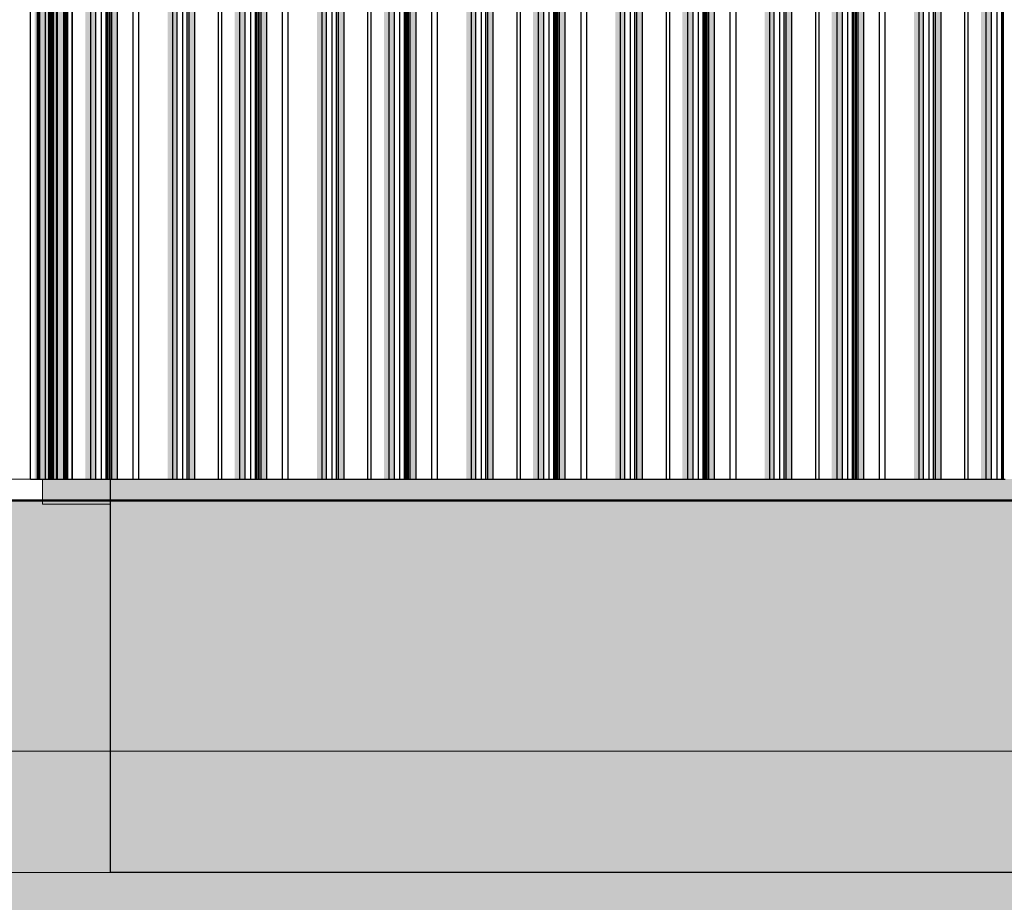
# Model space of a CAD drawing. Header units: metres. Extents: x -58265 to 590738, y -55036 to 35250.
# Tile 64 of 160: x 542495 to 545116, y -51756 to -49406. Entities that reach past the tile are written whole.
import ezdxf

# ---------------------------------------------------------------- set-up
doc = ezdxf.new("R2010")
doc.units = ezdxf.units.M
doc.header["$LTSCALE"] = 0.05
for name, color, linetype in [('Ansicht Süd_3_A_1_Fassaden', 7, 'Continuous'), ('Ansicht Süd_3_A_1_Schraffuren', 7, 'Continuous'), ('Ansicht Süd_3_A_1_Wände_Außen', 7, 'Continuous'), ('Ansicht Süd_3_A_4_Bemaßung_100', 7, 'Continuous')]:
    doc.layers.add(name, color=color, linetype=linetype)

msp = doc.modelspace()

# ---------------------------------------------------------------- hatches: boundary and pattern name
at = {"layer": 'Ansicht Süd_3_A_1_Schraffuren', "linetype": 'Continuous', "lineweight": 15}
for points in [[(542534.5, -48648.9), (542534.5, -50248.9), (542541.9, -50248.9), (542541.9, -48648.9)], [(542541.9, -50248.9), (542544.9, -50248.9), (542544.9, -48648.9), (542541.9, -48648.9)], [(542544.9, -48648.9), (542544.9, -50248.9), (542548.9, -50248.9), (542548.9, -48648.9)], [(542563.9, -48648.9), (542548.9, -48648.9), (542548.9, -50248.9), (542563.9, -50248.9)], [(542563.9, -50248.9), (542572.6, -50248.9), (542572.6, -48648.9), (542563.9, -48648.9)], [(542572.6, -50248.9), (542575.1, -50248.9), (542575.1, -48648.9), (542572.6, -48648.9)], [(542578.4, -48648.9), (542578.4, -50248.9), (542580, -50248.9), (542580, -48648.9)], [(542580, -50248.9), (542580.6, -50248.9), (542580.6, -48648.9), (542580, -48648.9)], [(542580.6, -50248.9), (542580.9, -48648.9)], [(542580.9, -50248.9), (542581.6, -50248.9), (542581.6, -48648.9), (542580.9, -48648.9)], [(542581.6, -50248.9), (542581.9, -48648.9)], [(542581.9, -50248.9), (542582.8, -50248.9), (542582.8, -48648.9), (542581.9, -48648.9)], [(542582.8, -50248.9), (542585.5, -50248.9), (542585.5, -48648.9), (542582.8, -48648.9)], [(542595.2, -48648.9), (542595.2, -50248.9), (542595.9, -50248.9), (542595.9, -48648.9)], [(542595.9, -50248.9), (542612.2, -50248.9), (542612.2, -48648.9), (542595.9, -48648.9)], [(542612.2, -50248.9), (542614.3, -50248.9), (542614.3, -48648.9), (542612.2, -48648.9)], [(542617.5, -48648.9), (542617.5, -50248.9), (542619.1, -50248.9), (542619.1, -48648.9)], [(542619.1, -50248.9), (542620.1, -50248.9), (542620.1, -48648.9), (542619.1, -48648.9)], [(542620.1, -50248.9), (542622.8, -50248.9), (542622.8, -48648.9), (542620.1, -48648.9)], [(542669.6, -48648.9), (542669.6, -50248.9), (542683.9, -50248.9), (542683.9, -48648.9)], [(542683.9, -50248.9), (542697.9, -50248.9), (542697.9, -48648.9), (542683.9, -48648.9)], [(542725.7, -48648.9), (542725.7, -50248.9), (542728.1, -50248.9), (542728.1, -48648.9)], [(542728.1, -50248.9), (542729.8, -50248.9), (542729.8, -48648.9), (542728.1, -48648.9)], [(542733.8, -48648.9), (542733.8, -50248.9), (542735.5, -50248.9), (542735.5, -48648.9)], [(542735.5, -50248.9), (542740, -50248.9), (542740, -48648.9), (542735.5, -48648.9)], [(542740, -50248.9), (542755.2, -50248.9), (542755.2, -48648.9), (542740, -48648.9)], [(542888.8, -48648.9), (542888.8, -50248.9), (542902.5, -50248.9), (542902.5, -48648.9)], [(542902.5, -50248.9), (542914.1, -50248.9), (542914.1, -48648.9), (542902.5, -48648.9)], [(542939.1, -48648.9), (542939.1, -50248.9), (542940.7, -50248.9), (542940.7, -48648.9)], [(542940.7, -50248.9), (542946, -50248.9), (542946, -48648.9), (542940.7, -48648.9)], [(542946, -50248.9), (542961, -50248.9), (542961, -48648.9), (542946, -48648.9)], [(543067, -48648.9), (543067, -50248.9), (543081.3, -50248.9), (543081.3, -48648.9)], [(543081.3, -50248.9), (543095.3, -50248.9), (543095.3, -48648.9), (543081.3, -48648.9)], [(543123, -48648.9), (543123, -50248.9), (543125.4, -50248.9), (543125.4, -48648.9)], [(543125.4, -50248.9), (543127.2, -50248.9), (543127.2, -48648.9), (543125.4, -48648.9)], [(543131.2, -48648.9), (543131.2, -50248.9), (543132.8, -50248.9), (543132.8, -48648.9)], [(543132.8, -50248.9), (543137.4, -50248.9), (543137.4, -48648.9), (543132.8, -48648.9)], [(543137.4, -50248.9), (543152.6, -50248.9), (543152.6, -48648.9), (543137.4, -48648.9)], [(543286.1, -48648.9), (543286.1, -50248.9), (543299.9, -50248.9), (543299.9, -48648.9)], [(543299.9, -50248.9), (543311.5, -50248.9), (543311.5, -48648.9), (543299.9, -48648.9)], [(543336.5, -48648.9), (543336.5, -50248.9), (543338.1, -50248.9), (543338.1, -48648.9)], [(543338.1, -50248.9), (543343.3, -50248.9), (543343.3, -48648.9), (543338.1, -48648.9)], [(543343.3, -50248.9), (543358.4, -50248.9), (543358.4, -48648.9), (543343.3, -48648.9)], [(543464.3, -48648.9), (543464.3, -50248.9), (543478.6, -50248.9), (543478.6, -48648.9)], [(543478.6, -50248.9), (543492.7, -50248.9), (543492.7, -48648.9), (543478.6, -48648.9)], [(543520.4, -48648.9), (543520.4, -50248.9), (543522.8, -50248.9), (543522.8, -48648.9)], [(543522.8, -50248.9), (543524.5, -50248.9), (543524.5, -48648.9), (543522.8, -48648.9)], [(543528.5, -48648.9), (543528.5, -50248.9), (543530.2, -50248.9), (543530.2, -48648.9)], [(543530.2, -50248.9), (543534.7, -50248.9), (543534.7, -48648.9), (543530.2, -48648.9)], [(543534.7, -50248.9), (543549.9, -50248.9), (543549.9, -48648.9), (543534.7, -48648.9)], [(543683.5, -48648.9), (543683.5, -50248.9), (543697.2, -50248.9), (543697.2, -48648.9)], [(543697.2, -50248.9), (543708.8, -50248.9), (543708.8, -48648.9), (543697.2, -48648.9)], [(543733.9, -48648.9), (543733.9, -50248.9), (543735.4, -50248.9), (543735.4, -48648.9)], [(543735.4, -50248.9), (543740.7, -50248.9), (543740.7, -48648.9), (543735.4, -48648.9)], [(543740.7, -50248.9), (543755.7, -50248.9), (543755.7, -48648.9), (543740.7, -48648.9)], [(543861.7, -48648.9), (543861.7, -50248.9), (543876, -50248.9), (543876, -48648.9)], [(543876, -50248.9), (543890, -50248.9), (543890, -48648.9), (543876, -48648.9)], [(543917.8, -48648.9), (543917.8, -50248.9), (543920.1, -50248.9), (543920.1, -48648.9)], [(543920.1, -50248.9), (543921.9, -50248.9), (543921.9, -48648.9), (543920.1, -48648.9)], [(543925.9, -48648.9), (543925.9, -50248.9), (543927.6, -50248.9), (543927.6, -48648.9)], [(543927.6, -50248.9), (543932.1, -50248.9), (543932.1, -48648.9), (543927.6, -48648.9)], [(543932.1, -50248.9), (543947.3, -50248.9), (543947.3, -48648.9), (543932.1, -48648.9)], [(544080.9, -48648.9), (544080.9, -50248.9), (544094.6, -50248.9), (544094.6, -48648.9)], [(544094.6, -50248.9), (544106.2, -50248.9), (544106.2, -48648.9), (544094.6, -48648.9)], [(544131.2, -48648.9), (544131.2, -50248.9), (544132.8, -50248.9), (544132.8, -48648.9)], [(544132.8, -50248.9), (544138.1, -50248.9), (544138.1, -48648.9), (544132.8, -48648.9)], [(544138.1, -50248.9), (544153.1, -50248.9), (544153.1, -48648.9), (544138.1, -48648.9)], [(544259.1, -48648.9), (544259.1, -50248.9), (544273.4, -50248.9), (544273.4, -48648.9)], [(544273.4, -50248.9), (544287.4, -50248.9), (544287.4, -48648.9), (544273.4, -48648.9)], [(544315.1, -48648.9), (544315.1, -50248.9), (544317.5, -50248.9), (544317.5, -48648.9)], [(544317.5, -50248.9), (544319.3, -50248.9), (544319.3, -48648.9), (544317.5, -48648.9)], [(544323.3, -48648.9), (544323.3, -50248.9), (544324.9, -50248.9), (544324.9, -48648.9)], [(544324.9, -50248.9), (544329.4, -50248.9), (544329.4, -48648.9), (544324.9, -48648.9)], [(544329.4, -50248.9), (544344.7, -50248.9), (544344.7, -48648.9), (544329.4, -48648.9)], [(544478.2, -48648.9), (544478.2, -50248.9), (544491.9, -50248.9), (544491.9, -48648.9)], [(544491.9, -50248.9), (544503.6, -50248.9), (544503.6, -48648.9), (544491.9, -48648.9)], [(544528.6, -48648.9), (544528.6, -50248.9), (544530.2, -50248.9), (544530.2, -48648.9)], [(544530.2, -50248.9), (544535.4, -50248.9), (544535.4, -48648.9), (544530.2, -48648.9)], [(544535.4, -50248.9), (544550.5, -50248.9), (544550.5, -48648.9), (544535.4, -48648.9)], [(544656.4, -48648.9), (544656.4, -50248.9), (544670.7, -50248.9), (544670.7, -48648.9)], [(544670.7, -50248.9), (544684.8, -50248.9), (544684.8, -48648.9), (544670.7, -48648.9)], [(544712.5, -48648.9), (544712.5, -50248.9), (544714.9, -50248.9), (544714.9, -48648.9)], [(544714.9, -50248.9), (544716.6, -50248.9), (544716.6, -48648.9), (544714.9, -48648.9)], [(544720.6, -48648.9), (544720.6, -50248.9), (544722.3, -50248.9), (544722.3, -48648.9)], [(544722.3, -50248.9), (544726.8, -50248.9), (544726.8, -48648.9), (544722.3, -48648.9)], [(544726.8, -50248.9), (544742, -50248.9), (544742, -48648.9), (544726.8, -48648.9)], [(544875.6, -48648.9), (544875.6, -50248.9), (544889.3, -50248.9), (544889.3, -48648.9)], [(544889.3, -50248.9), (544900.9, -50248.9), (544900.9, -48648.9), (544889.3, -48648.9)], [(544926, -48648.9), (544926, -50248.9), (544927.5, -50248.9), (544927.5, -48648.9)], [(544927.5, -50248.9), (544932.8, -50248.9), (544932.8, -48648.9), (544927.5, -48648.9)], [(544932.8, -50248.9), (544947.8, -50248.9), (544947.8, -48648.9), (544932.8, -48648.9)], [(545053.8, -48648.9), (545053.8, -50248.9), (545068.1, -50248.9), (545068.1, -48648.9)], [(545068.1, -50248.9), (545082.1, -50248.9), (545082.1, -48648.9), (545068.1, -48648.9)], [(545109.9, -48648.9), (545109.9, -50248.9), (545112.2, -50248.9), (545112.2, -48648.9)], [(545112.2, -50248.9), (545114, -50248.9), (545114, -48648.9), (545112.2, -48648.9)], [(542534.5, -50248.9), (542534.5, -50628.9), (542541.9, -50628.9), (542541.9, -50248.9)], [(542541.9, -50628.9), (542544.9, -50628.9), (542544.9, -50248.9), (542541.9, -50248.9)], [(542544.9, -50628.9), (542548.9, -50628.9), (542548.9, -50248.9), (542544.9, -50248.9)], [(542563.9, -50248.9), (542548.9, -50248.9), (542548.9, -50628.9), (542563.9, -50628.9)], [(542563.9, -50628.9), (542572.6, -50628.9), (542572.6, -50248.9), (542563.9, -50248.9)], [(542572.6, -50628.9), (542575.1, -50628.9), (542575.1, -50248.9), (542572.6, -50248.9)], [(542578.4, -50248.9), (542578.4, -50628.9), (542580, -50628.9), (542580, -50248.9)], [(542580, -50628.9), (542580.6, -50628.9), (542580.6, -50248.9), (542580, -50248.9)], [(542580.6, -50628.9), (542580.9, -50248.9)], [(542580.9, -50628.9), (542581.6, -50628.9), (542581.6, -50248.9), (542580.9, -50248.9)], [(542581.6, -50628.9), (542581.9, -50248.9)], [(542581.9, -50628.9), (542582.8, -50628.9), (542582.8, -50248.9), (542581.9, -50248.9)], [(542582.8, -50628.9), (542585.5, -50628.9), (542585.5, -50248.9), (542582.8, -50248.9)], [(542595.2, -50248.9), (542595.2, -50628.9), (542595.9, -50628.9), (542595.9, -50248.9)], [(542595.9, -50628.9), (542612.2, -50628.9), (542612.2, -50248.9), (542595.9, -50248.9)], [(542612.2, -50628.9), (542614.3, -50628.9), (542614.3, -50248.9), (542612.2, -50248.9)], [(542617.5, -50248.9), (542617.5, -50628.9), (542619.1, -50628.9), (542619.1, -50248.9)], [(542619.1, -50628.9), (542620.1, -50628.9), (542620.1, -50248.9), (542619.1, -50248.9)], [(542620.1, -50628.9), (542622.8, -50628.9), (542622.8, -50248.9), (542620.1, -50248.9)], [(542669.6, -50248.9), (542669.6, -50628.9), (542683.9, -50628.9), (542683.9, -50248.9)], [(542683.9, -50628.9), (542697.9, -50628.9), (542697.9, -50248.9), (542683.9, -50248.9)], [(542725.7, -50248.9), (542725.7, -50628.9), (542728.1, -50628.9), (542728.1, -50248.9)], [(542728.1, -50628.9), (542729.8, -50628.9), (542729.8, -50248.9), (542728.1, -50248.9)], [(542733.8, -50248.9), (542733.8, -50628.9), (542735.5, -50628.9), (542735.5, -50248.9)], [(542735.5, -50628.9), (542740, -50628.9), (542740, -50248.9), (542735.5, -50248.9)], [(542740, -50628.9), (542755.2, -50628.9), (542755.2, -50248.9), (542740, -50248.9)], [(542888.8, -50248.9), (542888.8, -50628.9), (542902.5, -50628.9), (542902.5, -50248.9)], [(542902.5, -50628.9), (542914.1, -50628.9), (542914.1, -50248.9), (542902.5, -50248.9)], [(542939.1, -50248.9), (542939.1, -50628.9), (542940.7, -50628.9), (542940.7, -50248.9)], [(542940.7, -50628.9), (542946, -50628.9), (542946, -50248.9), (542940.7, -50248.9)], [(542946, -50628.9), (542961, -50628.9), (542961, -50248.9), (542946, -50248.9)], [(543067, -50248.9), (543067, -50628.9), (543081.3, -50628.9), (543081.3, -50248.9)], [(543081.3, -50628.9), (543095.3, -50628.9), (543095.3, -50248.9), (543081.3, -50248.9)], [(543123, -50248.9), (543123, -50628.9), (543125.4, -50628.9), (543125.4, -50248.9)], [(543125.4, -50628.9), (543127.2, -50628.9), (543127.2, -50248.9), (543125.4, -50248.9)], [(543131.2, -50248.9), (543131.2, -50628.9), (543132.8, -50628.9), (543132.8, -50248.9)], [(543132.8, -50628.9), (543137.4, -50628.9), (543137.4, -50248.9), (543132.8, -50248.9)], [(543137.4, -50628.9), (543152.6, -50628.9), (543152.6, -50248.9), (543137.4, -50248.9)], [(543286.1, -50248.9), (543286.1, -50628.9), (543299.9, -50628.9), (543299.9, -50248.9)], [(543299.9, -50628.9), (543311.5, -50628.9), (543311.5, -50248.9), (543299.9, -50248.9)], [(543336.5, -50248.9), (543336.5, -50628.9), (543338.1, -50628.9), (543338.1, -50248.9)], [(543338.1, -50628.9), (543343.3, -50628.9), (543343.3, -50248.9), (543338.1, -50248.9)], [(543343.3, -50628.9), (543358.4, -50628.9), (543358.4, -50248.9), (543343.3, -50248.9)], [(543464.3, -50248.9), (543464.3, -50628.9), (543478.6, -50628.9), (543478.6, -50248.9)], [(543478.6, -50628.9), (543492.7, -50628.9), (543492.7, -50248.9), (543478.6, -50248.9)], [(543520.4, -50248.9), (543520.4, -50628.9), (543522.8, -50628.9), (543522.8, -50248.9)], [(543522.8, -50628.9), (543524.5, -50628.9), (543524.5, -50248.9), (543522.8, -50248.9)], [(543528.5, -50248.9), (543528.5, -50628.9), (543530.2, -50628.9), (543530.2, -50248.9)], [(543530.2, -50628.9), (543534.7, -50628.9), (543534.7, -50248.9), (543530.2, -50248.9)], [(543534.7, -50628.9), (543549.9, -50628.9), (543549.9, -50248.9), (543534.7, -50248.9)], [(543683.5, -50248.9), (543683.5, -50628.9), (543697.2, -50628.9), (543697.2, -50248.9)], [(543697.2, -50628.9), (543708.8, -50628.9), (543708.8, -50248.9), (543697.2, -50248.9)], [(543733.9, -50248.9), (543733.9, -50628.9), (543735.4, -50628.9), (543735.4, -50248.9)], [(543735.4, -50628.9), (543740.7, -50628.9), (543740.7, -50248.9), (543735.4, -50248.9)], [(543740.7, -50628.9), (543755.7, -50628.9), (543755.7, -50248.9), (543740.7, -50248.9)], [(543861.7, -50248.9), (543861.7, -50628.9), (543876, -50628.9), (543876, -50248.9)], [(543876, -50628.9), (543890, -50628.9), (543890, -50248.9), (543876, -50248.9)], [(543917.8, -50248.9), (543917.8, -50628.9), (543920.1, -50628.9), (543920.1, -50248.9)], [(543920.1, -50628.9), (543921.9, -50628.9), (543921.9, -50248.9), (543920.1, -50248.9)], [(543925.9, -50248.9), (543925.9, -50628.9), (543927.6, -50628.9), (543927.6, -50248.9)], [(543927.6, -50628.9), (543932.1, -50628.9), (543932.1, -50248.9), (543927.6, -50248.9)], [(543932.1, -50628.9), (543947.3, -50628.9), (543947.3, -50248.9), (543932.1, -50248.9)], [(544080.9, -50248.9), (544080.9, -50628.9), (544094.6, -50628.9), (544094.6, -50248.9)], [(544094.6, -50628.9), (544106.2, -50628.9), (544106.2, -50248.9), (544094.6, -50248.9)], [(544131.2, -50248.9), (544131.2, -50628.9), (544132.8, -50628.9), (544132.8, -50248.9)], [(544132.8, -50628.9), (544138.1, -50628.9), (544138.1, -50248.9), (544132.8, -50248.9)], [(544138.1, -50628.9), (544153.1, -50628.9), (544153.1, -50248.9), (544138.1, -50248.9)], [(544259.1, -50248.9), (544259.1, -50628.9), (544273.4, -50628.9), (544273.4, -50248.9)], [(544273.4, -50628.9), (544287.4, -50628.9), (544287.4, -50248.9), (544273.4, -50248.9)], [(544315.1, -50248.9), (544315.1, -50628.9), (544317.5, -50628.9), (544317.5, -50248.9)], [(544317.5, -50628.9), (544319.3, -50628.9), (544319.3, -50248.9), (544317.5, -50248.9)], [(544323.3, -50248.9), (544323.3, -50628.9), (544324.9, -50628.9), (544324.9, -50248.9)], [(544324.9, -50628.9), (544329.4, -50628.9), (544329.4, -50248.9), (544324.9, -50248.9)], [(544329.4, -50628.9), (544344.7, -50628.9), (544344.7, -50248.9), (544329.4, -50248.9)], [(544478.2, -50248.9), (544478.2, -50628.9), (544491.9, -50628.9), (544491.9, -50248.9)], [(544491.9, -50628.9), (544503.6, -50628.9), (544503.6, -50248.9), (544491.9, -50248.9)], [(544528.6, -50248.9), (544528.6, -50628.9), (544530.2, -50628.9), (544530.2, -50248.9)], [(544530.2, -50628.9), (544535.4, -50628.9), (544535.4, -50248.9), (544530.2, -50248.9)], [(544535.4, -50628.9), (544550.5, -50628.9), (544550.5, -50248.9), (544535.4, -50248.9)], [(544656.4, -50248.9), (544656.4, -50628.9), (544670.7, -50628.9), (544670.7, -50248.9)], [(544670.7, -50628.9), (544684.8, -50628.9), (544684.8, -50248.9), (544670.7, -50248.9)], [(544712.5, -50248.9), (544712.5, -50628.9), (544714.9, -50628.9), (544714.9, -50248.9)], [(544714.9, -50628.9), (544716.6, -50628.9), (544716.6, -50248.9), (544714.9, -50248.9)], [(544720.6, -50248.9), (544720.6, -50628.9), (544722.3, -50628.9), (544722.3, -50248.9)], [(544722.3, -50628.9), (544726.8, -50628.9), (544726.8, -50248.9), (544722.3, -50248.9)], [(544726.8, -50628.9), (544742, -50628.9), (544742, -50248.9), (544726.8, -50248.9)], [(544875.6, -50248.9), (544875.6, -50628.9), (544889.3, -50628.9), (544889.3, -50248.9)], [(544889.3, -50628.9), (544900.9, -50628.9), (544900.9, -50248.9), (544889.3, -50248.9)], [(544926, -50248.9), (544926, -50628.9), (544927.5, -50628.9), (544927.5, -50248.9)], [(544927.5, -50628.9), (544932.8, -50628.9), (544932.8, -50248.9), (544927.5, -50248.9)], [(544932.8, -50628.9), (544947.8, -50628.9), (544947.8, -50248.9), (544932.8, -50248.9)], [(545053.8, -50248.9), (545053.8, -50628.9), (545068.1, -50628.9), (545068.1, -50248.9)], [(545068.1, -50628.9), (545082.1, -50628.9), (545082.1, -50248.9), (545068.1, -50248.9)], [(545109.9, -50248.9), (545109.9, -50628.9), (545112.2, -50628.9), (545112.2, -50248.9)], [(545112.2, -50628.9), (545114, -50628.9), (545114, -50248.9), (545112.2, -50248.9)], [(542735.9, -50628.9), (542556, -50628.9), (542556, -50686.1), (542735.9, -50686.1)], [(542735.9, -50910.5), (542749, -50897.7), (542749, -50928.7), (542812.4, -50928.7), (542839.3, -50903.2), (542842.3, -50898.9), (542842.3, -50876.1), (542845.2, -50872.1), (542845.2, -50682.7), (542849.6, -50682.7), (542849.6, -50888.6), (542883.3, -50888.6), (542883.3, -50928.7), (542897.9, -50928.7), (542935.7, -50892.9), (542936.4, -50892.9), (542936.4, -50898.7), (542940.3, -50898.7), (542940.6, -50928.6), (542982.6, -50928.6), (543023.1, -50892.8), (543099.5, -50892.8), (543099.5, -50928.6), (543114.5, -50928.6), (543146.5, -50897.7), (543146.5, -50928.6), (543209.8, -50928.6), (543236.7, -50903.2), (543239.7, -50898.8), (543239.7, -50876.1), (543242.6, -50872), (543242.6, -50682.7), (543247, -50682.7), (543247, -50888.5), (543280.7, -50888.5), (543280.7, -50928.6), (543295.3, -50928.6), (543333.1, -50892.8), (543333.8, -50892.8), (543333.8, -50898.7), (543337.7, -50898.7), (543338, -50928.6), (543380, -50928.6), (543420.5, -50892.8), (543496.9, -50892.8), (543496.9, -50928.6), (543511.9, -50928.6), (543543.9, -50897.6), (543543.9, -50928.6), (543607.3, -50928.5), (543634.1, -50903.1), (543637.1, -50898.8), (543637.1, -50876), (543640, -50872), (543640, -50682.7), (543644.4, -50682.7), (543644.4, -50888.5), (543678.2, -50888.5), (543678.2, -50928.5), (543692.7, -50928.5), (543730.5, -50892.7), (543731.2, -50892.7), (543731.2, -50898.6), (543735.1, -50898.6), (543735.4, -50928.5), (543777.4, -50928.5), (543817.9, -50892.7), (543894.3, -50892.7), (543894.3, -50928.5), (543909.4, -50928.5), (543941.3, -50897.5), (543941.3, -50928.5), (544004.7, -50928.5), (544031.5, -50903.1), (544034.5, -50898.7), (544034.5, -50876), (544037.4, -50871.9), (544037.4, -50682.7), (544041.8, -50682.7), (544041.8, -50888.4), (544075.6, -50888.4), (544075.6, -50928.5), (544090.1, -50928.5), (544127.9, -50892.7), (544128.6, -50892.7), (544128.6, -50898.5), (544132.5, -50898.5), (544132.8, -50928.5), (544174.8, -50928.5), (544215.3, -50892.7), (544291.7, -50892.7), (544291.7, -50928.4), (544306.8, -50928.4), (544338.7, -50897.5), (544338.7, -50928.4), (544402.1, -50928.4), (544428.9, -50903), (544431.9, -50898.7), (544431.9, -50875.9), (544434.8, -50871.9), (544434.8, -50682.7), (544439.2, -50682.7), (544439.2, -50888.4), (544473, -50888.3), (544473, -50928.4), (544487.5, -50928.4), (544525.4, -50892.6), (544526, -50892.6), (544526, -50898.5), (544529.9, -50898.5), (544530.3, -50928.4), (544572.2, -50928.4), (544612.7, -50892.6), (544689.1, -50892.6), (544689.1, -50928.4), (544704.2, -50928.4), (544736.1, -50897.4), (544736.1, -50928.4), (544799.5, -50928.4), (544826.3, -50902.9), (544829.4, -50898.6), (544829.4, -50875.8), (544832.2, -50871.8), (544832.2, -50682.7), (544836.6, -50682.7), (544836.6, -50888.3), (544870.4, -50888.3), (544870.4, -50928.4), (544884.9, -50928.4), (544922.8, -50892.6), (544923.4, -50892.6), (544923.4, -50898.4), (544927.3, -50898.4), (544927.7, -50928.3), (544969.6, -50928.3), (545010.2, -50892.5), (545086.6, -50892.5), (545086.6, -50928.3), (545101.6, -50928.3), (545133.5, -50897.4), (545133.5, -50928.3), (545196.9, -50928.3), (545223.7, -50902.9), (545226.8, -50898.5), (545226.8, -50875.8), (545229.6, -50871.7), (545229.6, -50682.7), (545234.1, -50682.7), (545234.1, -50888.2), (545267.8, -50888.2), (545267.8, -50928.3), (545282.3, -50928.3), (545320.2, -50892.5), (545320.8, -50892.5), (545320.8, -50898.4), (545324.7, -50898.4), (545325.1, -50928.3), (545367, -50928.3), (545407.6, -50892.5), (545484, -50892.5), (545484, -50928.3), (545499, -50928.3), (545530.9, -50897.3), (545530.9, -50928.3), (545594.3, -50928.2), (545621.1, -50902.8), (545624.2, -50898.5), (545624.2, -50875.7), (545627, -50871.7), (545627, -50682.7), (545631.5, -50682.7), (545631.5, -50888.2), (545665.2, -50888.2), (545665.2, -50928.2), (545679.7, -50928.2), (545717.6, -50892.4), (545718.2, -50892.4), (545718.2, -50898.3), (545722.1, -50898.3), (545722.5, -50928.2), (545764.4, -50928.2), (545805, -50892.4), (545881.4, -50892.4), (545881.4, -50928.2), (545896.4, -50928.2), (545928.3, -50897.2), (545928.3, -50928.2), (545991.7, -50928.2), (546018.5, -50902.8), (546021.6, -50898.4), (546021.6, -50875.7), (546024.4, -50871.6), (546024.4, -50682.7), (546028.9, -50682.7), (546028.9, -50888.1), (546062.6, -50888.1), (546062.6, -50928.2), (546077.1, -50928.2), (546115, -50892.4), (546115.6, -50892.4), (546115.6, -50898.2), (546119.6, -50898.2), (546119.9, -50928.2), (546161.8, -50928.2), (546202.4, -50892.4), (546278.8, -50892.4), (546278.8, -50928.1), (546293.8, -50928.1), (546325.7, -50897.2), (546325.7, -50928.1), (546389.1, -50928.1), (546415.9, -50902.7), (546419, -50898.4), (546419, -50875.6), (546421.8, -50871.6), (546421.8, -50682.7), (546426.3, -50682.7), (546426.3, -50888.1), (546460, -50888), (546460, -50928.1), (546474.6, -50928.1), (546512.4, -50892.3), (546513.1, -50892.3), (546513.1, -50898.2), (546517, -50898.2), (546517.3, -50928.1), (546559.3, -50928.1), (546599.8, -50892.3), (546676.2, -50892.3), (546676.2, -50928.1), (546691.2, -50928.1), (546723.1, -50897.1), (546723.1, -50928.1), (546786.5, -50928.1), (546813.3, -50902.6), (546816.4, -50898.3), (546816.4, -50875.5), (546819.2, -50871.5), (546819.2, -50682.7), (546823.7, -50682.7), (546823.7, -50888), (546857.4, -50888), (546857.4, -50928.1), (546872, -50928.1), (546909.8, -50892.3), (546910.5, -50892.3), (546910.5, -50898.1), (546914.4, -50898.1), (546914.7, -50928), (546956.7, -50928), (546997.2, -50892.2), (547073.6, -50892.2), (547073.6, -50928), (547088.6, -50928), (547120.5, -50897.1), (547120.5, -50928), (547183.9, -50928), (547210.7, -50902.6), (547213.8, -50898.2), (547213.8, -50875.5), (547216.6, -50871.4), (547216.6, -50682.7), (547221.1, -50682.7), (547221.1, -50887.9), (547254.8, -50887.9), (547254.8, -50928), (547269.4, -50928), (547307.2, -50892.2), (547307.9, -50892.2), (547307.9, -50898.1), (547311.8, -50898.1), (547312.1, -50928), (547354.1, -50928), (547394.6, -50892.2), (547471, -50892.2), (547471, -50928), (547486, -50928), (547517.9, -50897), (547517.9, -50928), (547581.3, -50927.9), (547608.1, -50902.5), (547611.2, -50898.2), (547611.2, -50875.4), (547614.1, -50871.4), (547614.1, -50682.7), (547618.5, -50682.7), (547618.5, -50887.9), (547652.2, -50887.9), (547652.2, -50927.9), (547666.8, -50927.9), (547704.6, -50892.1), (547705.3, -50892.1), (547705.3, -50898), (547709.2, -50898), (547709.5, -50927.9), (547751.5, -50927.9), (547792, -50892.1), (547868.4, -50892.1), (547868.4, -50927.9), (547883.4, -50927.9), (547915.3, -50896.9), (547915.3, -50927.9), (547978.7, -50927.9), (548005.5, -50902.5), (548008.6, -50898.1), (548008.6, -50875.4), (548011.5, -50871.3), (548011.5, -50682.7), (548015.9, -50682.7), (548015.9, -50887.8), (548049.6, -50887.8), (548049.6, -50927.9), (548064.2, -50927.9), (548085.9, -50907.3), (548085.9, -50628.9), (542735.9, -50628.9)], [(542735.9, -50686.1), (542556, -50686.1), (542556, -50696.1), (542735.9, -50696.1)]]:
    msp.add_hatch(color=7, dxfattribs=at).paths.add_polyline_path(points)
at = {"layer": 'Ansicht Süd_3_A_1_Schraffuren', "linetype": 'Continuous', "lineweight": 18}
msp.add_hatch(color=9, dxfattribs=at).paths.add_polyline_path([(514049.5, -50686.1), (514049.5, -51551.1), (522644.4, -52952.6), (535804.2, -51713.8), (549514.4, -53082.8), (561141.9, -51988), (569574.8, -52564.9), (581633.5, -51759.6), (586181.4, -52952.6), (590713.8, -51299.2), (590713.8, -50686.1)])

# ---------------------------------------------------------------- linework, layer by layer
at = {"layer": 'Ansicht Süd_3_A_1_Fassaden', "color": 7, "linetype": 'Continuous', "lineweight": 25}
for p, q in [((542523.9, -50248.9), (542523.9, -48648.9)), ((542541.9, -50248.9), (542541.9, -48648.9)), ((542544.9, -50248.9), (542544.9, -48648.9)), ((542548.9, -50248.9), (542548.9, -48648.9)), ((542563.9, -50248.9), (542563.9, -48648.9)), ((542572.6, -50248.9), (542572.6, -48648.9)), ((542575.1, -50248.9), (542575.1, -48648.9)), ((542577.8, -50248.9), (542577.8, -48648.9)), ((542580, -50248.9), (542580, -48648.9)), ((542580.6, -50248.9), (542580.6, -48648.9)), ((542580.9, -50248.9), (542580.9, -48648.9)), ((542581.6, -50248.9), (542581.6, -48648.9)), ((542581.9, -50248.9), (542581.9, -48648.9)), ((542582.8, -50248.9), (542582.8, -48648.9)), ((542585.5, -50248.9), (542585.5, -48648.9)), ((542593.1, -50248.9), (542593.1, -48648.9)), ((542595.9, -50248.9), (542595.9, -48648.9)), ((542612.2, -50248.9), (542612.2, -48648.9)), ((542614.3, -50248.9), (542614.3, -48648.9)), ((542617, -50248.9), (542617, -48648.9)), ((542619.1, -50248.9), (542619.1, -48648.9)), ((542620.1, -50248.9), (542620.1, -48648.9)), ((542622.8, -50248.9), (542622.8, -48648.9)), ((542634.3, -50248.9), (542634.3, -48648.9)), ((542635.9, -50248.9), (542635.9, -48648.9)), ((542683.9, -50248.9), (542683.9, -48648.9)), ((542697.9, -50248.9), (542697.9, -48648.9)), ((542712.5, -50248.9), (542712.5, -48648.9)), ((542725, -50248.9), (542725, -48648.9)), ((542728.1, -50248.9), (542728.1, -48648.9)), ((542729.8, -50248.9), (542729.8, -48648.9)), ((542733.7, -50248.9), (542733.7, -48648.9)), ((542735.5, -50248.9), (542735.5, -48648.9)), ((542740, -50248.9), (542740, -48648.9)), ((542755.2, -50248.9), (542755.2, -48648.9)), ((542797.2, -50248.9), (542797.2, -48648.9)), ((542812.4, -50248.9), (542812.4, -48648.9)), ((542902.5, -50248.9), (542902.5, -48648.9)), ((542914.1, -50248.9), (542914.1, -48648.9)), ((542929.1, -50248.9), (542929.1, -48648.9)), ((542940.7, -50248.9), (542940.7, -48648.9)), ((542946, -50248.9), (542946, -48648.9)), ((542961, -50248.9), (542961, -48648.9)), ((543024.4, -50248.9), (543024.4, -48648.9)), ((543033.2, -50248.9), (543033.2, -48648.9)), ((543081.3, -50248.9), (543081.3, -48648.9)), ((543095.3, -50248.9), (543095.3, -48648.9)), ((543109.8, -50248.9), (543109.8, -48648.9)), ((543122.4, -50248.9), (543122.4, -48648.9)), ((543125.4, -50248.9), (543125.4, -48648.9)), ((543127.2, -50248.9), (543127.2, -48648.9)), ((543131.1, -50248.9), (543131.1, -48648.9)), ((543132.8, -50248.9), (543132.8, -48648.9)), ((543137.4, -50248.9), (543137.4, -48648.9)), ((543152.6, -50248.9), (543152.6, -48648.9)), ((543194.5, -50248.9), (543194.5, -48648.9)), ((543209.8, -50248.9), (543209.8, -48648.9)), ((543299.9, -50248.9), (543299.9, -48648.9)), ((543311.5, -50248.9), (543311.5, -48648.9)), ((543326.5, -50248.9), (543326.5, -48648.9)), ((543338.1, -50248.9), (543338.1, -48648.9)), ((543343.3, -50248.9), (543343.3, -48648.9)), ((543358.4, -50248.9), (543358.4, -48648.9)), ((543421.8, -50248.9), (543421.8, -48648.9)), ((543430.6, -50248.9), (543430.6, -48648.9)), ((543478.6, -50248.9), (543478.6, -48648.9)), ((543492.7, -50248.9), (543492.7, -48648.9)), ((543507.2, -50248.9), (543507.2, -48648.9)), ((543519.7, -50248.9), (543519.7, -48648.9)), ((543522.8, -50248.9), (543522.8, -48648.9)), ((543524.5, -50248.9), (543524.5, -48648.9)), ((543528.5, -50248.9), (543528.5, -48648.9)), ((543530.2, -50248.9), (543530.2, -48648.9)), ((543534.7, -50248.9), (543534.7, -48648.9)), ((543549.9, -50248.9), (543549.9, -48648.9)), ((543591.9, -50248.9), (543591.9, -48648.9)), ((543607.1, -50248.9), (543607.1, -48648.9)), ((543697.2, -50248.9), (543697.2, -48648.9)), ((543708.8, -50248.9), (543708.8, -48648.9)), ((543723.8, -50248.9), (543723.8, -48648.9)), ((543735.4, -50248.9), (543735.4, -48648.9)), ((543740.7, -50248.9), (543740.7, -48648.9)), ((543755.7, -50248.9), (543755.7, -48648.9)), ((543819.1, -50248.9), (543819.1, -48648.9)), ((543828, -50248.9), (543828, -48648.9)), ((543876, -50248.9), (543876, -48648.9)), ((543890, -50248.9), (543890, -48648.9)), ((543904.6, -50248.9), (543904.6, -48648.9)), ((543917.1, -50248.9), (543917.1, -48648.9)), ((543920.1, -50248.9), (543920.1, -48648.9)), ((543921.9, -50248.9), (543921.9, -48648.9)), ((543925.8, -50248.9), (543925.8, -48648.9)), ((543927.6, -50248.9), (543927.6, -48648.9)), ((543932.1, -50248.9), (543932.1, -48648.9)), ((543947.3, -50248.9), (543947.3, -48648.9)), ((543989.3, -50248.9), (543989.3, -48648.9)), ((544004.5, -50248.9), (544004.5, -48648.9)), ((544094.6, -50248.9), (544094.6, -48648.9)), ((544106.2, -50248.9), (544106.2, -48648.9)), ((544121.2, -50248.9), (544121.2, -48648.9)), ((544132.8, -50248.9), (544132.8, -48648.9)), ((544138.1, -50248.9), (544138.1, -48648.9)), ((544153.1, -50248.9), (544153.1, -48648.9)), ((544216.5, -50248.9), (544216.5, -48648.9)), ((544225.3, -50248.9), (544225.3, -48648.9)), ((544273.4, -50248.9), (544273.4, -48648.9)), ((544287.4, -50248.9), (544287.4, -48648.9)), ((544301.9, -50248.9), (544301.9, -48648.9)), ((544314.5, -50248.9), (544314.5, -48648.9)), ((544317.5, -50248.9), (544317.5, -48648.9)), ((544319.3, -50248.9), (544319.3, -48648.9)), ((544323.2, -50248.9), (544323.2, -48648.9)), ((544324.9, -50248.9), (544324.9, -48648.9)), ((544329.4, -50248.9), (544329.4, -48648.9)), ((544344.7, -50248.9), (544344.7, -48648.9)), ((544386.6, -50248.9), (544386.6, -48648.9)), ((544401.8, -50248.9), (544401.8, -48648.9)), ((544491.9, -50248.9), (544491.9, -48648.9)), ((544503.6, -50248.9), (544503.6, -48648.9)), ((544518.6, -50248.9), (544518.6, -48648.9)), ((544530.2, -50248.9), (544530.2, -48648.9)), ((544535.4, -50248.9), (544535.4, -48648.9)), ((544550.5, -50248.9), (544550.5, -48648.9)), ((544613.9, -50248.9), (544613.9, -48648.9)), ((544622.7, -50248.9), (544622.7, -48648.9)), ((544670.7, -50248.9), (544670.7, -48648.9)), ((544684.8, -50248.9), (544684.8, -48648.9)), ((544699.3, -50248.9), (544699.3, -48648.9)), ((544711.8, -50248.9), (544711.8, -48648.9)), ((544714.9, -50248.9), (544714.9, -48648.9)), ((544716.6, -50248.9), (544716.6, -48648.9)), ((544720.5, -50248.9), (544720.5, -48648.9)), ((544722.3, -50248.9), (544722.3, -48648.9)), ((544726.8, -50248.9), (544726.8, -48648.9)), ((544742, -50248.9), (544742, -48648.9)), ((544784, -50248.9), (544784, -48648.9)), ((544799.2, -50248.9), (544799.2, -48648.9)), ((544889.3, -50248.9), (544889.3, -48648.9)), ((544900.9, -50248.9), (544900.9, -48648.9)), ((544915.9, -50248.9), (544915.9, -48648.9)), ((544927.5, -50248.9), (544927.5, -48648.9)), ((544932.8, -50248.9), (544932.8, -48648.9)), ((544947.8, -50248.9), (544947.8, -48648.9)), ((545011.2, -50248.9), (545011.2, -48648.9)), ((545020.1, -50248.9), (545020.1, -48648.9)), ((545068.1, -50248.9), (545068.1, -48648.9)), ((545082.1, -50248.9), (545082.1, -48648.9)), ((545096.7, -50248.9), (545096.7, -48648.9)), ((545109.2, -50248.9), (545109.2, -48648.9)), ((545112.2, -50248.9), (545112.2, -48648.9)), ((545114, -50248.9), (545114, -48648.9)), ((542523.9, -50628.9), (542523.9, -50248.9)), ((542541.9, -50628.9), (542541.9, -50248.9)), ((542541.9, -50248.9), (542544.9, -50248.9)), ((542544.9, -50628.9), (542544.9, -50248.9)), ((542548.9, -50628.9), (542548.9, -50248.9)), ((542563.9, -50628.9), (542563.9, -50248.9)), ((542572.6, -50628.9), (542572.6, -50248.9)), ((542575.1, -50248.9), (542577.8, -50248.9)), ((542575.1, -50628.9), (542575.1, -50248.9)), ((542577.8, -50628.9), (542577.8, -50248.9)), ((542580, -50248.9), (542580.6, -50248.9)), ((542580, -50628.9), (542580, -50248.9)), ((542580.6, -50248.9), (542581.6, -50248.9)), ((542580.6, -50628.9), (542580.6, -50248.9)), ((542580.9, -50628.9), (542580.9, -50248.9)), ((542581.6, -50248.9), (542582.8, -50248.9)), ((542581.6, -50628.9), (542581.6, -50248.9)), ((542581.9, -50628.9), (542581.9, -50248.9)), ((542582.8, -50628.9), (542582.8, -50248.9)), ((542585.5, -50628.9), (542585.5, -50248.9)), ((542593.1, -50628.9), (542593.1, -50248.9)), ((542595.9, -50628.9), (542595.9, -50248.9)), ((542612.2, -50628.9), (542612.2, -50248.9)), ((542614.3, -50248.9), (542617, -50248.9)), ((542614.3, -50628.9), (542614.3, -50248.9)), ((542617, -50628.9), (542617, -50248.9)), ((542619.1, -50248.9), (542620.1, -50248.9)), ((542619.1, -50628.9), (542619.1, -50248.9)), ((542620.1, -50628.9), (542620.1, -50248.9)), ((542622.8, -50628.9), (542622.8, -50248.9)), ((542634.3, -50628.9), (542634.3, -50248.9)), ((542635.9, -50628.9), (542635.9, -50248.9)), ((542683.9, -50628.9), (542683.9, -50248.9)), ((542697.9, -50628.9), (542697.9, -50248.9)), ((542712.5, -50628.9), (542712.5, -50248.9)), ((542725, -50248.9), (542728.1, -50248.9)), ((542725, -50628.9), (542725, -50248.9)), ((542728.1, -50628.9), (542728.1, -50248.9)), ((542729.8, -50628.9), (542729.8, -50248.9)), ((542733.7, -50628.9), (542733.7, -50248.9)), ((542735.5, -50628.9), (542735.5, -50248.9)), ((542740, -50628.9), (542740, -50248.9)), ((542755.2, -50628.9), (542755.2, -50248.9)), ((542797.2, -50628.9), (542797.2, -50248.9)), ((542812.4, -50628.9), (542812.4, -50248.9)), ((542902.5, -50628.9), (542902.5, -50248.9)), ((542914.1, -50628.9), (542914.1, -50248.9)), ((542929.1, -50628.9), (542929.1, -50248.9)), ((542940.7, -50628.9), (542940.7, -50248.9)), ((542946, -50628.9), (542946, -50248.9)), ((542961, -50628.9), (542961, -50248.9)), ((543024.4, -50628.9), (543024.4, -50248.9)), ((543033.2, -50628.9), (543033.2, -50248.9)), ((543081.3, -50628.9), (543081.3, -50248.9)), ((543095.3, -50628.9), (543095.3, -50248.9)), ((543109.8, -50628.9), (543109.8, -50248.9)), ((543122.4, -50248.9), (543125.4, -50248.9)), ((543122.4, -50628.9), (543122.4, -50248.9)), ((543125.4, -50628.9), (543125.4, -50248.9)), ((543127.2, -50628.9), (543127.2, -50248.9)), ((543131.1, -50628.9), (543131.1, -50248.9)), ((543132.8, -50628.9), (543132.8, -50248.9)), ((543137.4, -50628.9), (543137.4, -50248.9)), ((543152.6, -50628.9), (543152.6, -50248.9)), ((543194.5, -50628.9), (543194.5, -50248.9)), ((543209.8, -50628.9), (543209.8, -50248.9)), ((543299.9, -50628.9), (543299.9, -50248.9)), ((543311.5, -50628.9), (543311.5, -50248.9)), ((543326.5, -50628.9), (543326.5, -50248.9)), ((543338.1, -50628.9), (543338.1, -50248.9)), ((543343.3, -50628.9), (543343.3, -50248.9)), ((543358.4, -50628.9), (543358.4, -50248.9)), ((543421.8, -50628.9), (543421.8, -50248.9)), ((543430.6, -50628.9), (543430.6, -50248.9)), ((543478.6, -50628.9), (543478.6, -50248.9)), ((543492.7, -50628.9), (543492.7, -50248.9)), ((543507.2, -50628.9), (543507.2, -50248.9)), ((543519.7, -50248.9), (543522.8, -50248.9)), ((543519.7, -50628.9), (543519.7, -50248.9)), ((543522.8, -50628.9), (543522.8, -50248.9)), ((543524.5, -50628.9), (543524.5, -50248.9)), ((543528.5, -50628.9), (543528.5, -50248.9)), ((543530.2, -50628.9), (543530.2, -50248.9)), ((543534.7, -50628.9), (543534.7, -50248.9)), ((543549.9, -50628.9), (543549.9, -50248.9)), ((543591.9, -50628.9), (543591.9, -50248.9)), ((543607.1, -50628.9), (543607.1, -50248.9)), ((543697.2, -50628.9), (543697.2, -50248.9)), ((543708.8, -50628.9), (543708.8, -50248.9)), ((543723.8, -50628.9), (543723.8, -50248.9)), ((543735.4, -50628.9), (543735.4, -50248.9)), ((543740.7, -50628.9), (543740.7, -50248.9)), ((543755.7, -50628.9), (543755.7, -50248.9)), ((543819.1, -50628.9), (543819.1, -50248.9)), ((543828, -50628.9), (543828, -50248.9)), ((543876, -50628.9), (543876, -50248.9)), ((543890, -50628.9), (543890, -50248.9)), ((543904.6, -50628.9), (543904.6, -50248.9)), ((543917.1, -50248.9), (543920.1, -50248.9)), ((543917.1, -50628.9), (543917.1, -50248.9)), ((543920.1, -50628.9), (543920.1, -50248.9)), ((543921.9, -50628.9), (543921.9, -50248.9)), ((543925.8, -50628.9), (543925.8, -50248.9)), ((543927.6, -50628.9), (543927.6, -50248.9)), ((543932.1, -50628.9), (543932.1, -50248.9)), ((543947.3, -50628.9), (543947.3, -50248.9)), ((543989.3, -50628.9), (543989.3, -50248.9)), ((544004.5, -50628.9), (544004.5, -50248.9)), ((544094.6, -50628.9), (544094.6, -50248.9)), ((544106.2, -50628.9), (544106.2, -50248.9)), ((544121.2, -50628.9), (544121.2, -50248.9)), ((544132.8, -50628.9), (544132.8, -50248.9)), ((544138.1, -50628.9), (544138.1, -50248.9)), ((544153.1, -50628.9), (544153.1, -50248.9)), ((544216.5, -50628.9), (544216.5, -50248.9)), ((544225.3, -50628.9), (544225.3, -50248.9)), ((544273.4, -50628.9), (544273.4, -50248.9)), ((544287.4, -50628.9), (544287.4, -50248.9)), ((544301.9, -50628.9), (544301.9, -50248.9)), ((544314.5, -50248.9), (544317.5, -50248.9)), ((544314.5, -50628.9), (544314.5, -50248.9)), ((544317.5, -50628.9), (544317.5, -50248.9)), ((544319.3, -50628.9), (544319.3, -50248.9)), ((544323.2, -50628.9), (544323.2, -50248.9)), ((544324.9, -50628.9), (544324.9, -50248.9)), ((544329.4, -50628.9), (544329.4, -50248.9)), ((544344.7, -50628.9), (544344.7, -50248.9)), ((544386.6, -50628.9), (544386.6, -50248.9)), ((544401.8, -50628.9), (544401.8, -50248.9)), ((544491.9, -50628.9), (544491.9, -50248.9)), ((544503.6, -50628.9), (544503.6, -50248.9)), ((544518.6, -50628.9), (544518.6, -50248.9)), ((544530.2, -50628.9), (544530.2, -50248.9)), ((544535.4, -50628.9), (544535.4, -50248.9)), ((544550.5, -50628.9), (544550.5, -50248.9)), ((544613.9, -50628.9), (544613.9, -50248.9)), ((544622.7, -50628.9), (544622.7, -50248.9)), ((544670.7, -50628.9), (544670.7, -50248.9)), ((544684.8, -50628.9), (544684.8, -50248.9)), ((544699.3, -50628.9), (544699.3, -50248.9)), ((544711.8, -50248.9), (544714.9, -50248.9)), ((544711.8, -50628.9), (544711.8, -50248.9)), ((544714.9, -50628.9), (544714.9, -50248.9)), ((544716.6, -50628.9), (544716.6, -50248.9)), ((544720.5, -50628.9), (544720.5, -50248.9)), ((544722.3, -50628.9), (544722.3, -50248.9)), ((544726.8, -50628.9), (544726.8, -50248.9)), ((544742, -50628.9), (544742, -50248.9)), ((544784, -50628.9), (544784, -50248.9)), ((544799.2, -50628.9), (544799.2, -50248.9)), ((544889.3, -50628.9), (544889.3, -50248.9)), ((544900.9, -50628.9), (544900.9, -50248.9)), ((544915.9, -50628.9), (544915.9, -50248.9)), ((544927.5, -50628.9), (544927.5, -50248.9)), ((544932.8, -50628.9), (544932.8, -50248.9)), ((544947.8, -50628.9), (544947.8, -50248.9)), ((545011.2, -50628.9), (545011.2, -50248.9)), ((545020.1, -50628.9), (545020.1, -50248.9)), ((545068.1, -50628.9), (545068.1, -50248.9)), ((545082.1, -50628.9), (545082.1, -50248.9)), ((545096.7, -50628.9), (545096.7, -50248.9)), ((545109.2, -50248.9), (545112.2, -50248.9)), ((545109.2, -50628.9), (545109.2, -50248.9)), ((545112.2, -50628.9), (545112.2, -50248.9)), ((545114, -50628.9), (545114, -50248.9)), ((542523.9, -50628.9), (542541.9, -50628.9)), ((542541.9, -50628.9), (542544.9, -50628.9)), ((542544.9, -50628.9), (542548.9, -50628.9)), ((542548.9, -50628.9), (542563.9, -50628.9)), ((542563.9, -50628.9), (542572.6, -50628.9)), ((542572.6, -50628.9), (542575.1, -50628.9)), ((542575.1, -50628.9), (542577.8, -50628.9)), ((542577.8, -50628.9), (542580, -50628.9)), ((542580, -50628.9), (542580.6, -50628.9)), ((542580.6, -50628.9), (542580.9, -50628.9)), ((542580.9, -50628.9), (542581.6, -50628.9)), ((542581.6, -50628.9), (542581.9, -50628.9)), ((542581.9, -50628.9), (542582.8, -50628.9)), ((542582.8, -50628.9), (542585.5, -50628.9)), ((542585.5, -50628.9), (542593.1, -50628.9)), ((542593.1, -50628.9), (542595.9, -50628.9)), ((542595.9, -50628.9), (542612.2, -50628.9)), ((542612.2, -50628.9), (542614.3, -50628.9)), ((542614.3, -50628.9), (542617, -50628.9)), ((542617, -50628.9), (542619.1, -50628.9)), ((542619.1, -50628.9), (542620.1, -50628.9)), ((542620.1, -50628.9), (542622.8, -50628.9)), ((542622.8, -50628.9), (542634.3, -50628.9)), ((542634.3, -50628.9), (542635.9, -50628.9)), ((542635.9, -50628.9), (542683.9, -50628.9)), ((542683.9, -50628.9), (542697.9, -50628.9)), ((542697.9, -50628.9), (542712.5, -50628.9)), ((542712.5, -50628.9), (542725, -50628.9)), ((542725, -50628.9), (542728.1, -50628.9)), ((542728.1, -50628.9), (542729.8, -50628.9)), ((542729.8, -50628.9), (542733.7, -50628.9)), ((542733.7, -50628.9), (542735.5, -50628.9)), ((542735.5, -50628.9), (542740, -50628.9)), ((542740, -50628.9), (542755.2, -50628.9)), ((542755.2, -50628.9), (542797.2, -50628.9)), ((542797.2, -50628.9), (542812.4, -50628.9)), ((542812.4, -50628.9), (542902.5, -50628.9)), ((542902.5, -50628.9), (542914.1, -50628.9)), ((542914.1, -50628.9), (542929.1, -50628.9)), ((542929.1, -50628.9), (542940.7, -50628.9)), ((542940.7, -50628.9), (542946, -50628.9)), ((542946, -50628.9), (542961, -50628.9)), ((542961, -50628.9), (543024.4, -50628.9)), ((543024.4, -50628.9), (543033.2, -50628.9)), ((543033.2, -50628.9), (543081.3, -50628.9)), ((543081.3, -50628.9), (543095.3, -50628.9)), ((543095.3, -50628.9), (543109.8, -50628.9)), ((543109.8, -50628.9), (543122.4, -50628.9)), ((543122.4, -50628.9), (543125.4, -50628.9)), ((543125.4, -50628.9), (543127.2, -50628.9)), ((543127.2, -50628.9), (543131.1, -50628.9)), ((543131.1, -50628.9), (543132.8, -50628.9)), ((543132.8, -50628.9), (543137.4, -50628.9)), ((543137.4, -50628.9), (543152.6, -50628.9)), ((543152.6, -50628.9), (543194.5, -50628.9)), ((543194.5, -50628.9), (543209.8, -50628.9)), ((543209.8, -50628.9), (543299.9, -50628.9)), ((543299.9, -50628.9), (543311.5, -50628.9)), ((543311.5, -50628.9), (543326.5, -50628.9)), ((543326.5, -50628.9), (543338.1, -50628.9)), ((543338.1, -50628.9), (543343.3, -50628.9)), ((543343.3, -50628.9), (543358.4, -50628.9)), ((543358.4, -50628.9), (543421.8, -50628.9)), ((543421.8, -50628.9), (543430.6, -50628.9)), ((543430.6, -50628.9), (543478.6, -50628.9)), ((543478.6, -50628.9), (543492.7, -50628.9)), ((543492.7, -50628.9), (543507.2, -50628.9)), ((543507.2, -50628.9), (543519.7, -50628.9)), ((543519.7, -50628.9), (543522.8, -50628.9)), ((543522.8, -50628.9), (543524.5, -50628.9)), ((543524.5, -50628.9), (543528.5, -50628.9)), ((543528.5, -50628.9), (543530.2, -50628.9)), ((543530.2, -50628.9), (543534.7, -50628.9)), ((543534.7, -50628.9), (543549.9, -50628.9)), ((543549.9, -50628.9), (543591.9, -50628.9)), ((543591.9, -50628.9), (543607.1, -50628.9)), ((543607.1, -50628.9), (543697.2, -50628.9)), ((543697.2, -50628.9), (543708.8, -50628.9)), ((543708.8, -50628.9), (543723.8, -50628.9)), ((543723.8, -50628.9), (543735.4, -50628.9)), ((543735.4, -50628.9), (543740.7, -50628.9)), ((543740.7, -50628.9), (543755.7, -50628.9)), ((543755.7, -50628.9), (543819.1, -50628.9)), ((543819.1, -50628.9), (543828, -50628.9)), ((543828, -50628.9), (543876, -50628.9)), ((543876, -50628.9), (543890, -50628.9)), ((543890, -50628.9), (543904.6, -50628.9)), ((543904.6, -50628.9), (543917.1, -50628.9)), ((543917.1, -50628.9), (543920.1, -50628.9)), ((543920.1, -50628.9), (543921.9, -50628.9)), ((543921.9, -50628.9), (543925.8, -50628.9)), ((543925.8, -50628.9), (543927.6, -50628.9)), ((543927.6, -50628.9), (543932.1, -50628.9)), ((543932.1, -50628.9), (543947.3, -50628.9)), ((543947.3, -50628.9), (543989.3, -50628.9)), ((543989.3, -50628.9), (544004.5, -50628.9)), ((544004.5, -50628.9), (544094.6, -50628.9)), ((544094.6, -50628.9), (544106.2, -50628.9)), ((544106.2, -50628.9), (544121.2, -50628.9)), ((544121.2, -50628.9), (544132.8, -50628.9)), ((544132.8, -50628.9), (544138.1, -50628.9)), ((544138.1, -50628.9), (544153.1, -50628.9)), ((544153.1, -50628.9), (544216.5, -50628.9)), ((544216.5, -50628.9), (544225.3, -50628.9)), ((544225.3, -50628.9), (544273.4, -50628.9)), ((544273.4, -50628.9), (544287.4, -50628.9)), ((544287.4, -50628.9), (544301.9, -50628.9)), ((544301.9, -50628.9), (544314.5, -50628.9)), ((544314.5, -50628.9), (544317.5, -50628.9)), ((544317.5, -50628.9), (544319.3, -50628.9)), ((544319.3, -50628.9), (544323.2, -50628.9)), ((544323.2, -50628.9), (544324.9, -50628.9)), ((544324.9, -50628.9), (544329.4, -50628.9)), ((544329.4, -50628.9), (544344.7, -50628.9)), ((544344.7, -50628.9), (544386.6, -50628.9)), ((544386.6, -50628.9), (544401.8, -50628.9)), ((544401.8, -50628.9), (544491.9, -50628.9)), ((544491.9, -50628.9), (544503.6, -50628.9)), ((544503.6, -50628.9), (544518.6, -50628.9)), ((544518.6, -50628.9), (544530.2, -50628.9)), ((544530.2, -50628.9), (544535.4, -50628.9)), ((544535.4, -50628.9), (544550.5, -50628.9)), ((544550.5, -50628.9), (544613.9, -50628.9)), ((544613.9, -50628.9), (544622.7, -50628.9)), ((544622.7, -50628.9), (544670.7, -50628.9)), ((544670.7, -50628.9), (544684.8, -50628.9)), ((544684.8, -50628.9), (544699.3, -50628.9)), ((544699.3, -50628.9), (544711.8, -50628.9)), ((544711.8, -50628.9), (544714.9, -50628.9)), ((544714.9, -50628.9), (544716.6, -50628.9)), ((544716.6, -50628.9), (544720.5, -50628.9)), ((544720.5, -50628.9), (544722.3, -50628.9)), ((544722.3, -50628.9), (544726.8, -50628.9)), ((544726.8, -50628.9), (544742, -50628.9)), ((544742, -50628.9), (544784, -50628.9)), ((544784, -50628.9), (544799.2, -50628.9)), ((544799.2, -50628.9), (544889.3, -50628.9)), ((544889.3, -50628.9), (544900.9, -50628.9)), ((544900.9, -50628.9), (544915.9, -50628.9)), ((544915.9, -50628.9), (544927.5, -50628.9)), ((544927.5, -50628.9), (544932.8, -50628.9)), ((544932.8, -50628.9), (544947.8, -50628.9)), ((544947.8, -50628.9), (545011.2, -50628.9)), ((545011.2, -50628.9), (545020.1, -50628.9)), ((545020.1, -50628.9), (545068.1, -50628.9)), ((545068.1, -50628.9), (545082.1, -50628.9)), ((545082.1, -50628.9), (545096.7, -50628.9)), ((545096.7, -50628.9), (545109.2, -50628.9)), ((545109.2, -50628.9), (545112.2, -50628.9)), ((545112.2, -50628.9), (545114, -50628.9)), ((545114, -50628.9), (545117.9, -50628.9))]:
    msp.add_line(p, q, dxfattribs=at)
at = {"layer": 'Ansicht Süd_3_A_1_Fassaden', "color": 253, "linetype": 'Continuous', "lineweight": 18}
msp.add_line((542465.9, -50628.9), (542523.9, -50628.9), dxfattribs=at)
at = {"layer": 'Ansicht Süd_3_A_1_Fassaden', "color": 7, "linetype": 'Continuous', "lineweight": 50}
msp.add_line((590713.8, -50686.1), (514049.5, -50686.1), dxfattribs=at)
at = {"layer": 'Ansicht Süd_3_A_1_Wände_Außen', "color": 7, "linetype": 'Continuous', "lineweight": 15}
for p, q in [((542556, -50628.9), (542556, -50686.1)), ((542556, -50696.1), (542556, -50686.1)), ((542556, -50696.1), (542735.9, -50696.1))]:
    msp.add_line(p, q, dxfattribs=at)
at = {"layer": 'Ansicht Süd_3_A_1_Wände_Außen', "color": 7, "linetype": 'Continuous', "lineweight": 25}
for p in [(542735.9, -50628.9), (548085.9, -51676.1)]:
    msp.add_line(p, (542735.9, -51676.1), dxfattribs=at)
at = {"layer": 'Ansicht Süd_3_A_1_Wände_Außen', "color": 253, "linetype": 'Continuous', "lineweight": 18}
msp.add_line((518885.9, -51676.1), (542735.9, -51676.1), dxfattribs=at)
at = {"layer": 'Ansicht Süd_3_A_4_Bemaßung_100', "color": 7, "linetype": 'Continuous', "lineweight": 15}
msp.add_line((537060.9, -51353.2), (545660.9, -51353.2), dxfattribs=at)

doc.saveas('drawing.dxf')
